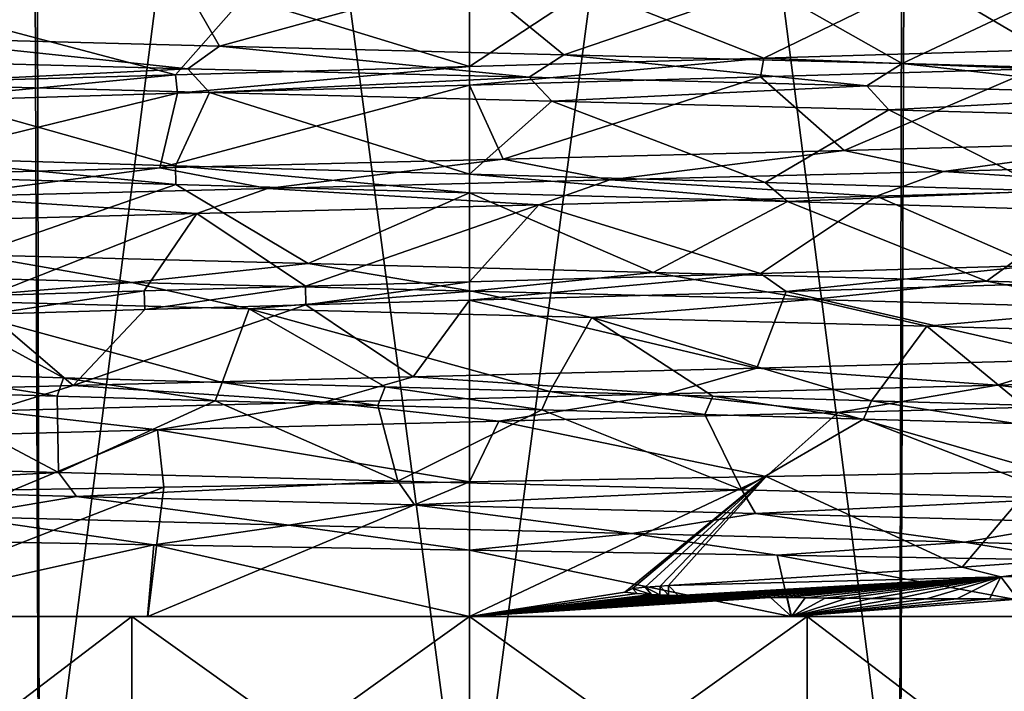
# Model space of a CAD drawing. Header units: millimetres. Extents: x -198 to 325, y 0 to 239.
# Tile 225 of 256: x 147.21 to 153.32, y 64.04 to 68.21. Entities that reach past the tile are written whole.
import ezdxf

# ---------------------------------------------------------------- set-up
doc = ezdxf.new("R2010")
doc.units = ezdxf.units.MM
doc.header["$LTSCALE"] = 65.185185
for name, color, linetype in [('656', 7, 'CONTINUOUS'), ('657', 7, 'CONTINUOUS'), ('666', 7, 'CONTINUOUS'), ('667', 7, 'CONTINUOUS'), ('670', 7, 'CONTINUOUS'), ('671', 7, 'CONTINUOUS'), ('672', 7, 'CONTINUOUS'), ('675', 7, 'CONTINUOUS'), ('676', 7, 'CONTINUOUS'), ('700', 7, 'CONTINUOUS'), ('701', 7, 'CONTINUOUS'), ('702', 7, 'CONTINUOUS'), ('705', 7, 'CONTINUOUS')]:
    doc.layers.add(name, color=color, linetype=linetype)

msp = doc.modelspace()

# ---------------------------------------------------------------- linework, layer by layer
at = {"layer": '656', "color": 7, "linetype": 'CONTINUOUS', "true_color": 0xe0f2ff}
for points in [[(144.5788, 83.5, 13.9861), (144.68, 62.7001, 14.0249), (147.2438, 83.5, 14.7446), (144.5788, 83.5, 13.9861)], [(147.2846, 83.5, -14.7522), (144.6878, 62.7001, -14.0279), (144.6176, 83.5, -14.0011), (147.2846, 83.5, -14.7522)], [(144.68, 62.7001, 14.0249), (147.3255, 62.7004, 14.7596), (147.2438, 83.5, 14.7446), (144.68, 62.7001, 14.0249)], [(147.3302, 62.7003, -14.7605), (144.6878, 62.7001, -14.0279), (147.2846, 83.5, -14.7522), (147.3302, 62.7003, -14.7605)], [(147.3255, 62.7004, 14.7596), (150, 62.7, 15), (147.2438, 83.5, 14.7446), (147.3255, 62.7004, 14.7596)], [(147.2438, 83.5, 14.7446), (150, 62.7, 15), (150, 83.5, 15), (147.2438, 83.5, 14.7446)], [(150, 83.5, -15), (147.3302, 62.7003, -14.7605), (147.2846, 83.5, -14.7522), (150, 83.5, -15)], [(150, 62.7, -15), (147.3302, 62.7003, -14.7605), (150, 83.5, -15), (150, 62.7, -15)]]:
    msp.add_3dface(points, dxfattribs=at)
at = {"layer": '657', "color": 7, "linetype": 'CONTINUOUS', "true_color": 0xe0f2ff}
for points in [[(150, 83.5, 15), (150, 62.7, 15), (152.6698, 62.7003, 14.7605), (150, 83.5, 15)], [(150, 62.7, -15), (150, 83.5, -15), (152.7562, 83.5, -14.7446), (150, 62.7, -15)], [(152.6745, 62.7004, -14.7596), (150, 62.7, -15), (152.7562, 83.5, -14.7446), (152.6745, 62.7004, -14.7596)], [(150, 83.5, 15), (152.6698, 62.7003, 14.7605), (152.7154, 83.5, 14.7522), (150, 83.5, 15)], [(152.6698, 62.7003, 14.7605), (155.3122, 62.7001, 14.0279), (152.7154, 83.5, 14.7522), (152.6698, 62.7003, 14.7605)], [(155.32, 62.7001, -14.0249), (152.6745, 62.7004, -14.7596), (152.7562, 83.5, -14.7446), (155.32, 62.7001, -14.0249)], [(152.7154, 83.5, 14.7522), (155.3122, 62.7001, 14.0279), (155.3824, 83.5, 14.0011), (152.7154, 83.5, 14.7522)], [(155.4212, 83.5, -13.9861), (155.32, 62.7001, -14.0249), (152.7562, 83.5, -14.7446), (155.4212, 83.5, -13.9861)]]:
    msp.add_3dface(points, dxfattribs=at)
at = {"layer": '666', "color": 7, "linetype": 'CONTINUOUS', "true_color": 0xe0f2ff}
for points in [[(151.8284, 67.9681, 7.4283), (153.5618, 68.0198, 6.7702), (153.5124, 67.9026, 6.796), (151.8284, 67.9681, 7.4283)], [(150, 67.9167, 7.65), (151.8284, 67.9681, 7.4283), (150, 67.8011, 7.65), (150, 67.9167, 7.65)], [(150, 67.8011, 7.65), (151.8284, 67.9681, 7.4283), (151.806, 67.8518, 7.4338), (150, 67.8011, 7.65)], [(151.806, 67.8518, 7.4338), (151.8284, 67.9681, 7.4283), (153.5124, 67.9026, 6.796), (151.806, 67.8518, 7.4338)], [(150, 67.2482, -7.65), (150, 67.1326, -7.65), (151.9745, 67.0771, -7.3908), (150, 67.2482, -7.65)], [(151.8367, 67.1966, -7.4262), (150, 67.2482, -7.65), (151.9745, 67.0771, -7.3908), (151.8367, 67.1966, -7.4262)], [(153.5964, 67.1441, -6.7519), (151.8367, 67.1966, -7.4262), (151.9745, 67.0771, -7.3908), (153.5964, 67.1441, -6.7519)], [(153.8163, 67.0215, -6.6301), (153.5964, 67.1441, -6.7519), (151.9745, 67.0771, -7.3908), (153.8163, 67.0215, -6.6301)], [(151.806, 66.6304, 7.4338), (153.5124, 66.6812, 6.796), (151.9661, 66.5194, 7.393), (151.806, 66.6304, 7.4338)], [(151.9661, 66.5194, 7.393), (153.5124, 66.6812, 6.796), (153.8089, 66.575, 6.6344), (151.9661, 66.5194, 7.393)], [(150, 66.5797, 7.65), (151.806, 66.6304, 7.4338), (150, 66.4641, 7.65), (150, 66.5797, 7.65)], [(150, 66.4641, 7.65), (151.806, 66.6304, 7.4338), (151.9661, 66.5194, 7.393), (150, 66.4641, 7.65)]]:
    msp.add_3dface(points, dxfattribs=at)
at = {"layer": '667', "color": 7, "linetype": 'CONTINUOUS', "true_color": 0xe0f2ff}
for points in [[(146.4488, 67.814, 6.7758), (148.1751, 67.8655, 7.4292), (146.4242, 67.6976, 6.7628), (146.4488, 67.814, 6.7758)], [(146.4242, 67.6976, 6.7628), (148.1751, 67.8655, 7.4292), (148.1878, 67.7502, 7.4323), (146.4242, 67.6976, 6.7628)], [(148.1751, 67.8655, 7.4292), (150, 67.9167, 7.65), (148.1878, 67.7502, 7.4323), (148.1751, 67.8655, 7.4292)], [(150, 67.9167, 7.65), (150, 67.8011, 7.65), (148.1878, 67.7502, 7.4323), (150, 67.9167, 7.65)], [(148.1765, 67.1838, -7.4295), (146.4536, 67.3508, -6.7783), (146.4378, 67.2357, -6.77), (148.1765, 67.1838, -7.4295)], [(148.1739, 67.2995, -7.4289), (146.4536, 67.3508, -6.7783), (148.1765, 67.1838, -7.4295), (148.1739, 67.2995, -7.4289)], [(150, 67.1326, -7.65), (150, 67.2482, -7.65), (148.1739, 67.2995, -7.4289), (150, 67.1326, -7.65)], [(150, 67.1326, -7.65), (148.1739, 67.2995, -7.4289), (148.1765, 67.1838, -7.4295), (150, 67.1326, -7.65)], [(148.9811, 66.5513, 7.5818), (150, 66.5797, 7.65), (148.9829, 66.4357, 7.5821), (148.9811, 66.5513, 7.5818)], [(150, 66.5797, 7.65), (150, 66.4641, 7.65), (148.9829, 66.4357, 7.5821), (150, 66.5797, 7.65)], [(147.0151, 66.4944, 7.0436), (147.9802, 66.5229, 7.3785), (147.0204, 66.379, 7.0459), (147.0151, 66.4944, 7.0436)], [(147.0204, 66.379, 7.0459), (147.9802, 66.5229, 7.3785), (147.9838, 66.4074, 7.3795), (147.0204, 66.379, 7.0459)], [(147.9802, 66.5229, 7.3785), (148.9811, 66.5513, 7.5818), (147.9838, 66.4074, 7.3795), (147.9802, 66.5229, 7.3785)], [(147.9838, 66.4074, 7.3795), (148.9811, 66.5513, 7.5818), (148.9829, 66.4357, 7.5821), (147.9838, 66.4074, 7.3795)], [(147.4406, 65.8682, -7.2091), (146.5401, 66.0111, -6.8229), (146.5048, 65.8966, -6.8049), (147.4406, 65.8682, -7.2091)], [(147.4799, 65.9827, -7.223), (146.5401, 66.0111, -6.8229), (147.4406, 65.8682, -7.2091), (147.4799, 65.9827, -7.223)], [(148.4217, 65.8398, -7.4854), (147.4799, 65.9827, -7.223), (147.4406, 65.8682, -7.2091), (148.4217, 65.8398, -7.4854)], [(148.4646, 65.9542, -7.4943), (147.4799, 65.9827, -7.223), (148.4217, 65.8398, -7.4854), (148.4646, 65.9542, -7.4943)], [(149.4309, 65.8115, -7.6288), (148.4646, 65.9542, -7.4943), (148.4217, 65.8398, -7.4854), (149.4309, 65.8115, -7.6288)], [(149.4767, 65.9258, -7.6321), (148.4646, 65.9542, -7.4943), (149.4309, 65.8115, -7.6288), (149.4767, 65.9258, -7.6321)], [(150.4501, 65.7831, -7.6367), (149.4767, 65.9258, -7.6321), (149.4309, 65.8115, -7.6288), (150.4501, 65.7831, -7.6367)], [(150.498, 65.8974, -7.6338), (149.4767, 65.9258, -7.6321), (150.4501, 65.7831, -7.6367), (150.498, 65.8974, -7.6338)], [(151.461, 65.7547, -7.5092), (150.498, 65.8974, -7.6338), (150.4501, 65.7831, -7.6367), (151.461, 65.7547, -7.5092)], [(151.5102, 65.8689, -7.4994), (150.498, 65.8974, -7.6338), (151.461, 65.7547, -7.5092), (151.5102, 65.8689, -7.4994)], [(152.4459, 65.7264, -7.2484), (151.5102, 65.8689, -7.4994), (151.461, 65.7547, -7.5092), (152.4459, 65.7264, -7.2484)], [(152.4955, 65.8405, -7.2315), (151.5102, 65.8689, -7.4994), (152.4459, 65.7264, -7.2484), (152.4955, 65.8405, -7.2315)], [(153.3876, 65.698, -6.8591), (152.4955, 65.8405, -7.2315), (152.4459, 65.7264, -7.2484), (153.3876, 65.698, -6.8591)], [(153.4363, 65.8121, -6.8348), (152.4955, 65.8405, -7.2315), (153.3876, 65.698, -6.8591), (153.4363, 65.8121, -6.8348)]]:
    msp.add_3dface(points, dxfattribs=at)
at = {"layer": '670', "color": 7, "linetype": 'CONTINUOUS', "true_color": 0xe0f2ff}
for points in [[(145.9317, 64.5, -7.7464), (147.9041, 64.5, -8.4952), (146.0407, 64.5, -7.6906), (145.9317, 64.5, -7.7464)], [(147.9041, 64.5, 8.4952), (145.9317, 64.5, 7.7464), (146.0429, 64.5, 7.6918), (147.9041, 64.5, 8.4952)], [(146.0407, 64.5, -7.6906), (147.9041, 64.5, -8.4952), (148.0008, 64.5, -8.4153), (146.0407, 64.5, -7.6906)], [(148.0022, 64.5, 8.4156), (147.9041, 64.5, 8.4952), (146.0429, 64.5, 7.6918), (148.0022, 64.5, 8.4156)], [(147.9041, 64.5, -8.4952), (150, 64.5, -8.75), (148.0008, 64.5, -8.4153), (147.9041, 64.5, -8.4952)], [(150, 64.5, 8.75), (147.9041, 64.5, 8.4952), (150, 64.5, 8.65), (150, 64.5, 8.75)], [(150, 64.5, 8.65), (147.9041, 64.5, 8.4952), (148.0022, 64.5, 8.4156), (150, 64.5, 8.65)], [(148.0008, 64.5, -8.4153), (150, 64.5, -8.75), (150, 64.5, -8.65), (148.0008, 64.5, -8.4153)], [(150, 64.5, -8.75), (152.0959, 64.5, -8.4952), (150, 64.5, -8.65), (150, 64.5, -8.75)], [(152.0959, 64.5, 8.4952), (150, 64.5, 8.75), (151.9992, 64.5, 8.4153), (152.0959, 64.5, 8.4952)], [(150, 64.5, 8.75), (150, 64.5, 8.65), (151.9992, 64.5, 8.4153), (150, 64.5, 8.75)], [(150, 64.5, -8.65), (152.0959, 64.5, -8.4952), (151.9978, 64.5, -8.4156), (150, 64.5, -8.65)], [(151.9978, 64.5, -8.4156), (152.0959, 64.5, -8.4952), (153.9571, 64.5, -7.6918), (151.9978, 64.5, -8.4156)], [(153.9593, 64.5, 7.6906), (152.0959, 64.5, 8.4952), (151.9992, 64.5, 8.4153), (153.9593, 64.5, 7.6906)], [(154.0683, 64.5, 7.7464), (152.0959, 64.5, 8.4952), (153.9593, 64.5, 7.6906), (154.0683, 64.5, 7.7464)], [(152.0959, 64.5, -8.4952), (154.0683, 64.5, -7.7464), (153.9571, 64.5, -7.6918), (152.0959, 64.5, -8.4952)]]:
    msp.add_3dface(points, dxfattribs=at)
at = {"layer": '671', "color": 7, "linetype": 'CONTINUOUS', "true_color": 0xe0f2ff}
for points in [[(152.0959, 64.5, -8.4952), (150, 64.5, -8.75), (152.094, 63, -8.4957), (152.0959, 64.5, -8.4952)], [(152.094, 63, -8.4957), (150, 64.5, -8.75), (150, 63, -8.75), (152.094, 63, -8.4957)], [(150, 64.5, 8.75), (152.0959, 64.5, 8.4952), (150, 63, 8.75), (150, 64.5, 8.75)], [(150, 63, 8.75), (152.0959, 64.5, 8.4952), (152.094, 63, 8.4957), (150, 63, 8.75)], [(152.0959, 64.5, 8.4952), (154.0683, 64.5, 7.7464), (152.094, 63, 8.4957), (152.0959, 64.5, 8.4952)], [(152.094, 63, 8.4957), (154.0683, 64.5, 7.7464), (154.0663, 63, 7.7477), (152.094, 63, 8.4957)], [(154.0663, 63, -7.7477), (152.0959, 64.5, -8.4952), (152.094, 63, -8.4957), (154.0663, 63, -7.7477)], [(154.0683, 64.5, -7.7464), (152.0959, 64.5, -8.4952), (154.0663, 63, -7.7477), (154.0683, 64.5, -7.7464)]]:
    msp.add_3dface(points, dxfattribs=at)
at = {"layer": '672', "color": 7, "linetype": 'CONTINUOUS', "true_color": 0xe0f2ff}
for points in [[(147.9041, 64.5, -8.4952), (145.9317, 64.5, -7.7464), (147.906, 63, -8.4957), (147.9041, 64.5, -8.4952)], [(147.906, 63, -8.4957), (145.9317, 64.5, -7.7464), (145.9337, 63, -7.7477), (147.906, 63, -8.4957)], [(145.9317, 64.5, 7.7464), (147.9041, 64.5, 8.4952), (145.9337, 63, 7.7477), (145.9317, 64.5, 7.7464)], [(145.9337, 63, 7.7477), (147.9041, 64.5, 8.4952), (147.906, 63, 8.4957), (145.9337, 63, 7.7477)], [(150, 64.5, -8.75), (147.9041, 64.5, -8.4952), (150, 63, -8.75), (150, 64.5, -8.75)], [(150, 63, -8.75), (147.9041, 64.5, -8.4952), (147.906, 63, -8.4957), (150, 63, -8.75)], [(147.9041, 64.5, 8.4952), (150, 64.5, 8.75), (147.906, 63, 8.4957), (147.9041, 64.5, 8.4952)], [(150, 64.5, 8.75), (150, 63, 8.75), (147.906, 63, 8.4957), (150, 64.5, 8.75)]]:
    msp.add_3dface(points, dxfattribs=at)
at = {"layer": '675', "color": 7, "linetype": 'CONTINUOUS', "true_color": 0xe0f2ff}
for points in [[(150, 64.5, 8.65), (150, 65.3367, 7.8128), (151.8419, 65.3689, 7.5593), (150, 64.5, 8.65)], [(150, 64.5, 8.65), (151.8419, 65.3689, 7.5593), (150.9638, 64.6513, 8.4433), (150, 64.5, 8.65)], [(150.9638, 64.6513, 8.4433), (151.8419, 65.3689, 7.5593), (151.0117, 64.6749, 8.414), (150.9638, 64.6513, 8.4433)], [(151.0117, 64.6749, 8.414), (151.8419, 65.3689, 7.5593), (151.0904, 64.6823, 8.3966), (151.0117, 64.6749, 8.414)], [(151.0904, 64.6823, 8.3966), (151.8419, 65.3689, 7.5593), (151.183, 64.689, 8.3773), (151.0904, 64.6823, 8.3966)], [(151.183, 64.689, 8.3773), (151.8419, 65.3689, 7.5593), (151.236, 64.6924, 8.3662), (151.183, 64.689, 8.3773)], [(151.236, 64.6924, 8.3662), (151.8419, 65.3689, 7.5593), (153.0596, 64.8076, 7.7605), (151.236, 64.6924, 8.3662)], [(151.8419, 65.3689, 7.5593), (153.565, 65.4012, 6.8794), (153.0596, 64.8076, 7.7605), (151.8419, 65.3689, 7.5593)], [(153.0596, 64.8076, 7.7605), (153.565, 65.4012, 6.8794), (154.6675, 64.9222, 6.7751), (153.0596, 64.8076, 7.7605)], [(150, 64.5, -8.65), (151.9978, 64.5, -8.4156), (150, 64.9129, -8.2366), (150, 64.5, -8.65)], [(150, 64.9129, -8.2366), (151.9978, 64.5, -8.4156), (151.9113, 64.8814, -8.0441), (150, 64.9129, -8.2366)], [(151.9978, 64.5, -8.4156), (153.9571, 64.5, -7.6918), (151.9113, 64.8814, -8.0441), (151.9978, 64.5, -8.4156)], [(151.9113, 64.8814, -8.0441), (153.9571, 64.5, -7.6918), (153.7611, 64.8494, -7.3989), (151.9113, 64.8814, -8.0441)], [(151.0413, 64.6432, 8.4422), (150, 64.5, 8.65), (150.9638, 64.6513, 8.4433), (151.0413, 64.6432, 8.4422)], [(151.1308, 64.6378, 8.4362), (150, 64.5, 8.65), (151.0413, 64.6432, 8.4422), (151.1308, 64.6378, 8.4362)], [(151.181, 64.6355, 8.4316), (150, 64.5, 8.65), (151.1308, 64.6378, 8.4362), (151.181, 64.6355, 8.4316)], [(151.2356, 64.6333, 8.426), (150, 64.5, 8.65), (151.181, 64.6355, 8.4316), (151.2356, 64.6333, 8.426)], [(151.295, 64.6312, 8.4192), (150, 64.5, 8.65), (151.2356, 64.6333, 8.426), (151.295, 64.6312, 8.4192)], [(151.3597, 64.6291, 8.4111), (150, 64.5, 8.65), (151.295, 64.6312, 8.4192), (151.3597, 64.6291, 8.4111)], [(151.43, 64.6272, 8.4014), (150, 64.5, 8.65), (151.3597, 64.6291, 8.4111), (151.43, 64.6272, 8.4014)], [(151.5066, 64.6253, 8.3899), (150, 64.5, 8.65), (151.43, 64.6272, 8.4014), (151.5066, 64.6253, 8.3899)], [(151.5903, 64.6235, 8.3763), (150, 64.5, 8.65), (151.5066, 64.6253, 8.3899), (151.5903, 64.6235, 8.3763)], [(151.6792, 64.6218, 8.3607), (150, 64.5, 8.65), (151.5903, 64.6235, 8.3763), (151.6792, 64.6218, 8.3607)], [(151.7716, 64.6202, 8.3432), (150, 64.5, 8.65), (151.6792, 64.6218, 8.3607), (151.7716, 64.6202, 8.3432)], [(151.8685, 64.6187, 8.3235), (150, 64.5, 8.65), (151.7716, 64.6202, 8.3432), (151.8685, 64.6187, 8.3235)], [(151.9992, 64.5, 8.4153), (150, 64.5, 8.65), (151.8685, 64.6187, 8.3235), (151.9992, 64.5, 8.4153)], [(151.9722, 64.6173, 8.301), (151.9992, 64.5, 8.4153), (151.8685, 64.6187, 8.3235), (151.9722, 64.6173, 8.301)], [(152.0847, 64.616, 8.2749), (151.9992, 64.5, 8.4153), (151.9722, 64.6173, 8.301), (152.0847, 64.616, 8.2749)], [(152.2079, 64.6147, 8.2442), (151.9992, 64.5, 8.4153), (152.0847, 64.616, 8.2749), (152.2079, 64.6147, 8.2442)], [(152.3439, 64.6134, 8.2079), (151.9992, 64.5, 8.4153), (152.2079, 64.6147, 8.2442), (152.3439, 64.6134, 8.2079)], [(152.4946, 64.6123, 8.1645), (151.9992, 64.5, 8.4153), (152.3439, 64.6134, 8.2079), (152.4946, 64.6123, 8.1645)], [(152.66, 64.6112, 8.1133), (151.9992, 64.5, 8.4153), (152.4946, 64.6123, 8.1645), (152.66, 64.6112, 8.1133)], [(152.837, 64.6104, 8.054), (151.9992, 64.5, 8.4153), (152.66, 64.6112, 8.1133), (152.837, 64.6104, 8.054)], [(153.0254, 64.6097, 7.9859), (151.9992, 64.5, 8.4153), (152.837, 64.6104, 8.054), (153.0254, 64.6097, 7.9859)], [(153.2289, 64.6091, 7.9064), (151.9992, 64.5, 8.4153), (153.0254, 64.6097, 7.9859), (153.2289, 64.6091, 7.9064)], [(153.4042, 64.6085, 7.8332), (151.9992, 64.5, 8.4153), (153.2289, 64.6091, 7.9064), (153.4042, 64.6085, 7.8332)], [(153.9593, 64.5, 7.6906), (151.9992, 64.5, 8.4153), (153.4042, 64.6085, 7.8332), (153.9593, 64.5, 7.6906)]]:
    msp.add_3dface(points, dxfattribs=at)
at = {"layer": '676', "color": 7, "linetype": 'CONTINUOUS', "true_color": 0xe0f2ff}
for points in [[(148.0022, 64.5, 8.4156), (146.0429, 64.5, 7.6918), (148.1023, 65.3037, 7.6128), (148.0022, 64.5, 8.4156)], [(148.1023, 65.3037, 7.6128), (146.0429, 64.5, 7.6918), (147.1704, 65.287, 7.3356), (148.1023, 65.3037, 7.6128)], [(150, 64.5, 8.65), (148.0022, 64.5, 8.4156), (150, 65.3367, 7.8128), (150, 64.5, 8.65)], [(150, 65.3367, 7.8128), (148.0022, 64.5, 8.4156), (148.1023, 65.3037, 7.6128), (150, 65.3367, 7.8128)], [(146.1803, 64.9785, -7.2232), (146.0407, 64.5, -7.6906), (148.0397, 64.9454, -7.9664), (146.1803, 64.9785, -7.2232)], [(146.0407, 64.5, -7.6906), (148.0008, 64.5, -8.4153), (148.0397, 64.9454, -7.9664), (146.0407, 64.5, -7.6906)], [(148.0008, 64.5, -8.4153), (150, 64.5, -8.65), (148.0397, 64.9454, -7.9664), (148.0008, 64.5, -8.4153)], [(150, 64.5, -8.65), (150, 64.9129, -8.2366), (148.0397, 64.9454, -7.9664), (150, 64.5, -8.65)]]:
    msp.add_3dface(points, dxfattribs=at)
at = {"layer": '700', "color": 7, "linetype": 'CONTINUOUS', "true_color": 0xe0f2ff}
for points in [[(148.1739, 68.5209, -7.4289), (146.4536, 68.5722, -6.7783), (146.4084, 68.097, -7.6565), (148.1739, 68.5209, -7.4289)], [(148.4473, 68.0429, -8.3133), (148.1739, 68.5209, -7.4289), (146.4084, 68.097, -7.6565), (148.4473, 68.0429, -8.3133)], [(150, 68.4696, -7.65), (148.1739, 68.5209, -7.4289), (148.4473, 68.0429, -8.3133), (150, 68.4696, -7.65)], [(150.5857, 67.9889, -8.4367), (150, 68.4696, -7.65), (148.4473, 68.0429, -8.3133), (150.5857, 67.9889, -8.4367)], [(151.8367, 68.418, -7.4262), (150, 68.4696, -7.65), (150.5857, 67.9889, -8.4367), (151.8367, 68.418, -7.4262)], [(152.6866, 67.9349, -8.019), (151.8367, 68.418, -7.4262), (150.5857, 67.9889, -8.4367), (152.6866, 67.9349, -8.019)], [(153.5964, 68.3655, -6.7519), (151.8367, 68.418, -7.4262), (152.6866, 67.9349, -8.019), (153.5964, 68.3655, -6.7519)], [(154.6152, 67.8808, -7.0867), (153.5964, 68.3655, -6.7519), (152.6866, 67.9349, -8.019), (154.6152, 67.8808, -7.0867)], [(151.806, 67.8518, 7.4338), (153.5124, 67.9026, 6.796), (152.3261, 67.3944, 8.1309), (151.806, 67.8518, 7.4338)], [(152.3261, 67.3944, 8.1309), (153.5124, 67.9026, 6.796), (154.2943, 67.4485, 7.2856), (152.3261, 67.3944, 8.1309)], [(148.1878, 67.7502, 7.4323), (150, 67.8011, 7.65), (148.0778, 67.2864, 8.2357), (148.1878, 67.7502, 7.4323)], [(148.0778, 67.2864, 8.2357), (150, 67.8011, 7.65), (150.2087, 67.3404, 8.4545), (148.0778, 67.2864, 8.2357)], [(150, 67.8011, 7.65), (151.806, 67.8518, 7.4338), (150.2087, 67.3404, 8.4545), (150, 67.8011, 7.65)], [(150.2087, 67.3404, 8.4545), (151.806, 67.8518, 7.4338), (152.3261, 67.3944, 8.1309), (150.2087, 67.3404, 8.4545)], [(146.4242, 67.6976, 6.7628), (148.1878, 67.7502, 7.4323), (146.0703, 67.2323, 7.4886), (146.4242, 67.6976, 6.7628)], [(146.0703, 67.2323, 7.4886), (148.1878, 67.7502, 7.4323), (148.0778, 67.2864, 8.2357), (146.0703, 67.2323, 7.4886)], [(148.1765, 67.1838, -7.4295), (146.4378, 67.2357, -6.77), (146.921, 66.7459, -7.8767), (148.1765, 67.1838, -7.4295)], [(148.9988, 66.6919, -8.3976), (148.1765, 67.1838, -7.4295), (146.921, 66.7459, -7.8767), (148.9988, 66.6919, -8.3976)], [(150, 67.1326, -7.65), (148.1765, 67.1838, -7.4295), (148.9988, 66.6919, -8.3976), (150, 67.1326, -7.65)], [(151.1407, 66.6379, -8.3798), (150, 67.1326, -7.65), (148.9988, 66.6919, -8.3976), (151.1407, 66.6379, -8.3798)], [(151.9745, 67.0771, -7.3908), (150, 67.1326, -7.65), (151.1407, 66.6379, -8.3798), (151.9745, 67.0771, -7.3908)], [(153.2095, 66.5838, -7.8244), (151.9745, 67.0771, -7.3908), (151.1407, 66.6379, -8.3798), (153.2095, 66.5838, -7.8244)], [(153.8163, 67.0215, -6.6301), (151.9745, 67.0771, -7.3908), (153.2095, 66.5838, -7.8244), (153.8163, 67.0215, -6.6301)], [(155.0724, 66.5298, -6.767), (153.8163, 67.0215, -6.6301), (153.2095, 66.5838, -7.8244), (155.0724, 66.5298, -6.767)], [(150, 66.4641, 7.65), (151.9661, 66.5194, 7.393), (151.7849, 66.0434, 8.2665), (150, 66.4641, 7.65)], [(151.7849, 66.0434, 8.2665), (151.9661, 66.5194, 7.393), (153.8046, 66.0974, 7.5529), (151.7849, 66.0434, 8.2665)], [(151.9661, 66.5194, 7.393), (153.8089, 66.575, 6.6344), (153.8046, 66.0974, 7.5529), (151.9661, 66.5194, 7.393)], [(148.9829, 66.4357, 7.5821), (150, 66.4641, 7.65), (149.6508, 65.9894, 8.4498), (148.9829, 66.4357, 7.5821)], [(149.6508, 65.9894, 8.4498), (150, 66.4641, 7.65), (151.7849, 66.0434, 8.2665), (149.6508, 65.9894, 8.4498)], [(147.0204, 66.379, 7.0459), (147.9838, 66.4074, 7.3795), (147.539, 65.9353, 8.091), (147.0204, 66.379, 7.0459)], [(147.9838, 66.4074, 7.3795), (148.9829, 66.4357, 7.5821), (147.539, 65.9353, 8.091), (147.9838, 66.4074, 7.3795)], [(147.539, 65.9353, 8.091), (148.9829, 66.4357, 7.5821), (149.6508, 65.9894, 8.4498), (147.539, 65.9353, 8.091)], [(145.5851, 65.8813, 7.2132), (147.0204, 66.379, 7.0459), (147.539, 65.9353, 8.091), (145.5851, 65.8813, 7.2132)], [(147.4471, 65.3949, -8.0625), (146.5048, 65.8966, -6.8049), (145.5033, 65.4489, -7.1625), (147.4471, 65.3949, -8.0625)], [(147.4406, 65.8682, -7.2091), (146.5048, 65.8966, -6.8049), (147.4471, 65.3949, -8.0625), (147.4406, 65.8682, -7.2091)], [(148.4217, 65.8398, -7.4854), (147.4406, 65.8682, -7.2091), (147.4471, 65.3949, -8.0625), (148.4217, 65.8398, -7.4854)], [(149.5547, 65.3409, -8.4453), (148.4217, 65.8398, -7.4854), (147.4471, 65.3949, -8.0625), (149.5547, 65.3409, -8.4453)], [(149.4309, 65.8115, -7.6288), (148.4217, 65.8398, -7.4854), (149.5547, 65.3409, -8.4453), (149.4309, 65.8115, -7.6288)], [(150.4501, 65.7831, -7.6367), (149.4309, 65.8115, -7.6288), (149.5547, 65.3409, -8.4453), (150.4501, 65.7831, -7.6367)], [(151.6908, 65.2868, -8.2863), (150.4501, 65.7831, -7.6367), (149.5547, 65.3409, -8.4453), (151.6908, 65.2868, -8.2863)], [(151.461, 65.7547, -7.5092), (150.4501, 65.7831, -7.6367), (151.6908, 65.2868, -8.2863), (151.461, 65.7547, -7.5092)], [(152.4459, 65.7264, -7.2484), (151.461, 65.7547, -7.5092), (151.6908, 65.2868, -8.2863), (152.4459, 65.7264, -7.2484)], [(153.7185, 65.2328, -7.5957), (152.4459, 65.7264, -7.2484), (151.6908, 65.2868, -8.2863), (153.7185, 65.2328, -7.5957)], [(153.3876, 65.698, -6.8591), (152.4459, 65.7264, -7.2484), (153.7185, 65.2328, -7.5957), (153.3876, 65.698, -6.8591)], [(153.0596, 64.8076, 7.7605), (154.6675, 64.9222, 6.7751), (153.2983, 64.7464, 7.7873), (153.0596, 64.8076, 7.7605)], [(153.2983, 64.7464, 7.7873), (154.6675, 64.9222, 6.7751), (155.1491, 64.8004, 6.7089), (153.2983, 64.7464, 7.7873)], [(151.236, 64.6924, 8.3662), (153.0596, 64.8076, 7.7605), (153.2983, 64.7464, 7.7873), (151.236, 64.6924, 8.3662)]]:
    msp.add_3dface(points, dxfattribs=at)
at = {"layer": '701', "color": 7, "linetype": 'CONTINUOUS', "true_color": 0xe0f2ff}
for points in [[(146.4084, 68.097, -7.6565), (146.2401, 67.9559, -7.6685), (148.2514, 67.9028, -8.3597), (146.4084, 68.097, -7.6565)], [(148.4473, 68.0429, -8.3133), (146.4084, 68.097, -7.6565), (148.2514, 67.9028, -8.3597), (148.4473, 68.0429, -8.3133)], [(148.4473, 68.0429, -8.3133), (148.2514, 67.9028, -8.3597), (150.371, 67.8497, -8.5326), (148.4473, 68.0429, -8.3133)], [(150.5857, 67.9889, -8.4367), (148.4473, 68.0429, -8.3133), (150.371, 67.8497, -8.5326), (150.5857, 67.9889, -8.4367)], [(150.5857, 67.9889, -8.4367), (150.371, 67.8497, -8.5326), (152.4677, 67.7965, -8.1764), (150.5857, 67.9889, -8.4367)], [(152.6866, 67.9349, -8.019), (150.5857, 67.9889, -8.4367), (152.4677, 67.7965, -8.1764), (152.6866, 67.9349, -8.019)], [(146.2401, 67.9559, -7.6685), (146.3637, 67.8088, -7.6354), (148.2514, 67.9028, -8.3597), (146.2401, 67.9559, -7.6685)], [(152.6866, 67.9349, -8.019), (152.4677, 67.7965, -8.1764), (154.4113, 67.7434, -7.3132), (152.6866, 67.9349, -8.019)], [(154.6152, 67.8808, -7.0867), (152.6866, 67.9349, -8.019), (154.4113, 67.7434, -7.3132), (154.6152, 67.8808, -7.0867)], [(146.3637, 67.8088, -7.6354), (148.3866, 67.755, -8.3017), (148.2514, 67.9028, -8.3597), (146.3637, 67.8088, -7.6354)], [(148.2514, 67.9028, -8.3597), (148.3866, 67.755, -8.3017), (150.371, 67.8497, -8.5326), (148.2514, 67.9028, -8.3597)], [(148.3866, 67.755, -8.3017), (150.5118, 67.7013, -8.4416), (150.371, 67.8497, -8.5326), (148.3866, 67.755, -8.3017)], [(150.371, 67.8497, -8.5326), (150.5118, 67.7013, -8.4416), (152.4677, 67.7965, -8.1764), (150.371, 67.8497, -8.5326)], [(150.5118, 67.7013, -8.4416), (152.6046, 67.6476, -8.046), (152.4677, 67.7965, -8.1764), (150.5118, 67.7013, -8.4416)], [(152.4677, 67.7965, -8.1764), (152.6046, 67.6476, -8.046), (154.4113, 67.7434, -7.3132), (152.4677, 67.7965, -8.1764)], [(152.6046, 67.6476, -8.046), (154.5321, 67.5938, -7.1401), (154.4113, 67.7434, -7.3132), (152.6046, 67.6476, -8.046)], [(152.3261, 67.3944, 8.1309), (154.2943, 67.4485, 7.2856), (152.9439, 67.2653, 8.0172), (152.3261, 67.3944, 8.1309)], [(154.2943, 67.4485, 7.2856), (154.8335, 67.3184, 7.0413), (152.9439, 67.2653, 8.0172), (154.2943, 67.4485, 7.2856)], [(150.2087, 67.3404, 8.4545), (152.3261, 67.3944, 8.1309), (150.8718, 67.2122, 8.496), (150.2087, 67.3404, 8.4545)], [(152.3261, 67.3944, 8.1309), (152.9439, 67.2653, 8.0172), (150.8718, 67.2122, 8.496), (152.3261, 67.3944, 8.1309)], [(148.0778, 67.2864, 8.2357), (150.2087, 67.3404, 8.4545), (148.7457, 67.1591, 8.448), (148.0778, 67.2864, 8.2357)], [(150.2087, 67.3404, 8.4545), (150.8718, 67.2122, 8.496), (148.7457, 67.1591, 8.448), (150.2087, 67.3404, 8.4545)], [(154.8335, 67.3184, 7.0413), (154.4633, 67.164, 7.1833), (152.9439, 67.2653, 8.0172), (154.8335, 67.3184, 7.0413)], [(146.0703, 67.2323, 7.4886), (148.0778, 67.2864, 8.2357), (146.6973, 67.1059, 7.8762), (146.0703, 67.2323, 7.4886)], [(148.0778, 67.2864, 8.2357), (148.7457, 67.1591, 8.448), (146.6973, 67.1059, 7.8762), (148.0778, 67.2864, 8.2357)], [(152.9439, 67.2653, 8.0172), (152.5272, 67.1103, 8.0706), (150.8718, 67.2122, 8.496), (152.9439, 67.2653, 8.0172)], [(154.4633, 67.164, 7.1833), (152.5272, 67.1103, 8.0706), (152.9439, 67.2653, 8.0172), (154.4633, 67.164, 7.1833)], [(150.8718, 67.2122, 8.496), (150.4307, 67.0565, 8.4461), (148.7457, 67.1591, 8.448), (150.8718, 67.2122, 8.496)], [(152.5272, 67.1103, 8.0706), (150.4307, 67.0565, 8.4461), (150.8718, 67.2122, 8.496), (152.5272, 67.1103, 8.0706)], [(148.7457, 67.1591, 8.448), (148.307, 67.0028, 8.2859), (146.6973, 67.1059, 7.8762), (148.7457, 67.1591, 8.448)], [(150.4307, 67.0565, 8.4461), (148.307, 67.0028, 8.2859), (148.7457, 67.1591, 8.448), (150.4307, 67.0565, 8.4461)], [(148.307, 67.0028, 8.2859), (146.2906, 66.9491, 7.6001), (146.6973, 67.1059, 7.8762), (148.307, 67.0028, 8.2859)], [(146.921, 66.7459, -7.8767), (145.9232, 66.6278, -7.5048), (147.9038, 66.5747, -8.2794), (146.921, 66.7459, -7.8767)], [(148.9988, 66.6919, -8.3976), (146.921, 66.7459, -7.8767), (147.9038, 66.5747, -8.2794), (148.9988, 66.6919, -8.3976)], [(148.9988, 66.6919, -8.3976), (147.9038, 66.5747, -8.2794), (150.0144, 66.5216, -8.5406), (148.9988, 66.6919, -8.3976)], [(151.1407, 66.6379, -8.3798), (148.9988, 66.6919, -8.3976), (150.0144, 66.5216, -8.5406), (151.1407, 66.6379, -8.3798)], [(145.9232, 66.6278, -7.5048), (146.5904, 66.4655, -7.7393), (147.9038, 66.5747, -8.2794), (145.9232, 66.6278, -7.5048)], [(151.1407, 66.6379, -8.3798), (150.0144, 66.5216, -8.5406), (152.1241, 66.4684, -8.2723), (151.1407, 66.6379, -8.3798)], [(153.2095, 66.5838, -7.8244), (151.1407, 66.6379, -8.3798), (152.1241, 66.4684, -8.2723), (153.2095, 66.5838, -7.8244)], [(153.2095, 66.5838, -7.8244), (152.1241, 66.4684, -8.2723), (154.1021, 66.4153, -7.491), (153.2095, 66.5838, -7.8244)], [(155.0724, 66.5298, -6.767), (153.2095, 66.5838, -7.8244), (154.1021, 66.4153, -7.491), (155.0724, 66.5298, -6.767)], [(146.5904, 66.4655, -7.7393), (148.6321, 66.4118, -8.3457), (147.9038, 66.5747, -8.2794), (146.5904, 66.4655, -7.7393)], [(147.9038, 66.5747, -8.2794), (148.6321, 66.4118, -8.3457), (150.0144, 66.5216, -8.5406), (147.9038, 66.5747, -8.2794)], [(148.6321, 66.4118, -8.3457), (150.7605, 66.358, -8.4228), (150.0144, 66.5216, -8.5406), (148.6321, 66.4118, -8.3457)], [(150.0144, 66.5216, -8.5406), (150.7605, 66.358, -8.4228), (152.1241, 66.4684, -8.2723), (150.0144, 66.5216, -8.5406)], [(150.7605, 66.358, -8.4228), (152.8406, 66.3043, -7.9657), (152.1241, 66.4684, -8.2723), (150.7605, 66.358, -8.4228)], [(152.1241, 66.4684, -8.2723), (152.8406, 66.3043, -7.9657), (154.1021, 66.4153, -7.491), (152.1241, 66.4684, -8.2723)], [(152.8406, 66.3043, -7.9657), (154.7406, 66.2506, -7.0034), (154.1021, 66.4153, -7.491), (152.8406, 66.3043, -7.9657)], [(151.7849, 66.0434, 8.2665), (153.8046, 66.0974, 7.5529), (153.2761, 65.9372, 7.8873), (151.7849, 66.0434, 8.2665)], [(153.8046, 66.0974, 7.5529), (155.1233, 65.9903, 6.8333), (153.2761, 65.9372, 7.8873), (153.8046, 66.0974, 7.5529)], [(149.6508, 65.9894, 8.4498), (151.7849, 66.0434, 8.2665), (151.2258, 65.8841, 8.4522), (149.6508, 65.9894, 8.4498)], [(151.7849, 66.0434, 8.2665), (153.2761, 65.9372, 7.8873), (151.2258, 65.8841, 8.4522), (151.7849, 66.0434, 8.2665)], [(147.539, 65.9353, 8.091), (149.6508, 65.9894, 8.4498), (149.0995, 65.8309, 8.493), (147.539, 65.9353, 8.091)], [(149.6508, 65.9894, 8.4498), (151.2258, 65.8841, 8.4522), (149.0995, 65.8309, 8.493), (149.6508, 65.9894, 8.4498)], [(155.1233, 65.9903, 6.8333), (154.2496, 65.8207, 7.3118), (153.2761, 65.9372, 7.8873), (155.1233, 65.9903, 6.8333)], [(145.5851, 65.8813, 7.2132), (147.539, 65.9353, 8.091), (147.0291, 65.7778, 8.0072), (145.5851, 65.8813, 7.2132)], [(147.539, 65.9353, 8.091), (149.0995, 65.8309, 8.493), (147.0291, 65.7778, 8.0072), (147.539, 65.9353, 8.091)], [(153.2761, 65.9372, 7.8873), (152.2881, 65.767, 8.1416), (151.2258, 65.8841, 8.4522), (153.2761, 65.9372, 7.8873)], [(154.2496, 65.8207, 7.3118), (152.2881, 65.767, 8.1416), (153.2761, 65.9372, 7.8873), (154.2496, 65.8207, 7.3118)], [(151.2258, 65.8841, 8.4522), (150.1815, 65.7133, 8.4551), (149.0995, 65.8309, 8.493), (151.2258, 65.8841, 8.4522)], [(152.2881, 65.767, 8.1416), (150.1815, 65.7133, 8.4551), (151.2258, 65.8841, 8.4522), (152.2881, 65.767, 8.1416)], [(149.0995, 65.8309, 8.493), (148.0634, 65.6595, 8.2323), (147.0291, 65.7778, 8.0072), (149.0995, 65.8309, 8.493)], [(150.1815, 65.7133, 8.4551), (148.0634, 65.6595, 8.2323), (149.0995, 65.8309, 8.493), (150.1815, 65.7133, 8.4551)], [(148.0634, 65.6595, 8.2323), (146.0681, 65.6058, 7.4875), (147.0291, 65.7778, 8.0072), (148.0634, 65.6595, 8.2323)], [(147.4471, 65.3949, -8.0625), (145.5033, 65.4489, -7.1625), (145.6134, 65.2997, -7.328), (147.4471, 65.3949, -8.0625)], [(147.4471, 65.3949, -8.0625), (145.6134, 65.2997, -7.328), (147.5599, 65.2466, -8.1846), (147.4471, 65.3949, -8.0625)], [(149.5547, 65.3409, -8.4453), (147.4471, 65.3949, -8.0625), (147.5599, 65.2466, -8.1846), (149.5547, 65.3409, -8.4453)], [(145.6134, 65.2997, -7.328), (146.8201, 65.1222, -7.8364), (147.5599, 65.2466, -8.1846), (145.6134, 65.2997, -7.328)], [(149.5547, 65.3409, -8.4453), (147.5599, 65.2466, -8.1846), (149.6578, 65.1935, -8.5338), (149.5547, 65.3409, -8.4453)], [(151.6908, 65.2868, -8.2863), (149.5547, 65.3409, -8.4453), (149.6578, 65.1935, -8.5338), (151.6908, 65.2868, -8.2863)], [(146.8201, 65.1222, -7.8364), (148.8787, 65.0685, -8.3824), (147.5599, 65.2466, -8.1846), (146.8201, 65.1222, -7.8364)], [(147.5599, 65.2466, -8.1846), (148.8787, 65.0685, -8.3824), (149.6578, 65.1935, -8.5338), (147.5599, 65.2466, -8.1846)], [(151.6908, 65.2868, -8.2863), (149.6578, 65.1935, -8.5338), (151.7768, 65.1403, -8.3537), (151.6908, 65.2868, -8.2863)], [(153.7185, 65.2328, -7.5957), (151.6908, 65.2868, -8.2863), (151.7768, 65.1403, -8.3537), (153.7185, 65.2328, -7.5957)], [(153.7185, 65.2328, -7.5957), (151.7768, 65.1403, -8.3537), (153.7857, 65.0872, -7.6558), (153.7185, 65.2328, -7.5957)], [(148.8787, 65.0685, -8.3824), (151.0084, 65.0148, -8.3967), (149.6578, 65.1935, -8.5338), (148.8787, 65.0685, -8.3824)], [(149.6578, 65.1935, -8.5338), (151.0084, 65.0148, -8.3967), (151.7768, 65.1403, -8.3537), (149.6578, 65.1935, -8.5338)], [(151.0084, 65.0148, -8.3967), (153.0742, 64.961, -7.8785), (151.7768, 65.1403, -8.3537), (151.0084, 65.0148, -8.3967)], [(151.7768, 65.1403, -8.3537), (153.0742, 64.961, -7.8785), (153.7857, 65.0872, -7.6558), (151.7768, 65.1403, -8.3537)], [(153.0742, 64.961, -7.8785), (154.945, 64.9073, -6.8606), (153.7857, 65.0872, -7.6558), (153.0742, 64.961, -7.8785)], [(151.295, 64.6312, 8.4192), (151.236, 64.6924, 8.3662), (153.2983, 64.7464, 7.7873), (151.295, 64.6312, 8.4192)], [(151.3597, 64.6291, 8.4111), (151.295, 64.6312, 8.4192), (153.2983, 64.7464, 7.7873), (151.3597, 64.6291, 8.4111)], [(151.43, 64.6272, 8.4014), (151.3597, 64.6291, 8.4111), (153.2983, 64.7464, 7.7873), (151.43, 64.6272, 8.4014)], [(151.5066, 64.6253, 8.3899), (151.43, 64.6272, 8.4014), (153.2983, 64.7464, 7.7873), (151.5066, 64.6253, 8.3899)], [(151.5903, 64.6235, 8.3763), (151.5066, 64.6253, 8.3899), (153.2983, 64.7464, 7.7873), (151.5903, 64.6235, 8.3763)], [(151.6792, 64.6218, 8.3607), (151.5903, 64.6235, 8.3763), (153.2983, 64.7464, 7.7873), (151.6792, 64.6218, 8.3607)], [(151.7716, 64.6202, 8.3432), (151.6792, 64.6218, 8.3607), (153.2983, 64.7464, 7.7873), (151.7716, 64.6202, 8.3432)], [(151.8685, 64.6187, 8.3235), (151.7716, 64.6202, 8.3432), (153.2983, 64.7464, 7.7873), (151.8685, 64.6187, 8.3235)], [(151.9722, 64.6173, 8.301), (151.8685, 64.6187, 8.3235), (153.2983, 64.7464, 7.7873), (151.9722, 64.6173, 8.301)], [(152.0847, 64.616, 8.2749), (151.9722, 64.6173, 8.301), (153.2983, 64.7464, 7.7873), (152.0847, 64.616, 8.2749)], [(152.2079, 64.6147, 8.2442), (152.0847, 64.616, 8.2749), (153.2983, 64.7464, 7.7873), (152.2079, 64.6147, 8.2442)], [(152.3439, 64.6134, 8.2079), (152.2079, 64.6147, 8.2442), (153.2983, 64.7464, 7.7873), (152.3439, 64.6134, 8.2079)], [(152.4946, 64.6123, 8.1645), (152.3439, 64.6134, 8.2079), (153.2983, 64.7464, 7.7873), (152.4946, 64.6123, 8.1645)], [(152.66, 64.6112, 8.1133), (152.4946, 64.6123, 8.1645), (153.2983, 64.7464, 7.7873), (152.66, 64.6112, 8.1133)], [(152.837, 64.6104, 8.054), (152.66, 64.6112, 8.1133), (153.2983, 64.7464, 7.7873), (152.837, 64.6104, 8.054)], [(153.0254, 64.6097, 7.9859), (152.837, 64.6104, 8.054), (153.2983, 64.7464, 7.7873), (153.0254, 64.6097, 7.9859)], [(153.2289, 64.6091, 7.9064), (153.0254, 64.6097, 7.9859), (153.2983, 64.7464, 7.7873), (153.2289, 64.6091, 7.9064)], [(153.4042, 64.6085, 7.8332), (153.2289, 64.6091, 7.9064), (153.2983, 64.7464, 7.7873), (153.4042, 64.6085, 7.8332)], [(153.4042, 64.6085, 7.8332), (153.2983, 64.7464, 7.7873), (155.1491, 64.8004, 6.7089), (153.4042, 64.6085, 7.8332)], [(151.1308, 64.6378, 8.4362), (151.0117, 64.6749, 8.414), (151.0904, 64.6823, 8.3966), (151.1308, 64.6378, 8.4362)], [(151.181, 64.6355, 8.4316), (151.0904, 64.6823, 8.3966), (151.183, 64.689, 8.3773), (151.181, 64.6355, 8.4316)], [(151.181, 64.6355, 8.4316), (151.1308, 64.6378, 8.4362), (151.0904, 64.6823, 8.3966), (151.181, 64.6355, 8.4316)], [(151.2356, 64.6333, 8.426), (151.181, 64.6355, 8.4316), (151.183, 64.689, 8.3773), (151.2356, 64.6333, 8.426)], [(151.2356, 64.6333, 8.426), (151.183, 64.689, 8.3773), (151.236, 64.6924, 8.3662), (151.2356, 64.6333, 8.426)], [(151.295, 64.6312, 8.4192), (151.2356, 64.6333, 8.426), (151.236, 64.6924, 8.3662), (151.295, 64.6312, 8.4192)], [(151.0413, 64.6432, 8.4422), (150.9638, 64.6513, 8.4433), (151.0117, 64.6749, 8.414), (151.0413, 64.6432, 8.4422)], [(151.1308, 64.6378, 8.4362), (151.0413, 64.6432, 8.4422), (151.0117, 64.6749, 8.414), (151.1308, 64.6378, 8.4362)]]:
    msp.add_3dface(points, dxfattribs=at)
at = {"layer": '702', "color": 7, "linetype": 'CONTINUOUS', "true_color": 0xe0f2ff}
for points in [[(146.4536, 67.3508, -6.7783), (148.1739, 67.2995, -7.4289), (146.3637, 67.8088, -7.6354), (146.4536, 67.3508, -6.7783)], [(148.1739, 67.2995, -7.4289), (148.3866, 67.755, -8.3017), (146.3637, 67.8088, -7.6354), (148.1739, 67.2995, -7.4289)], [(148.1739, 67.2995, -7.4289), (150, 67.2482, -7.65), (148.3866, 67.755, -8.3017), (148.1739, 67.2995, -7.4289)], [(150, 67.2482, -7.65), (150.5118, 67.7013, -8.4416), (148.3866, 67.755, -8.3017), (150, 67.2482, -7.65)], [(150, 67.2482, -7.65), (151.8367, 67.1966, -7.4262), (150.5118, 67.7013, -8.4416), (150, 67.2482, -7.65)], [(151.8367, 67.1966, -7.4262), (152.6046, 67.6476, -8.046), (150.5118, 67.7013, -8.4416), (151.8367, 67.1966, -7.4262)], [(151.8367, 67.1966, -7.4262), (153.5964, 67.1441, -6.7519), (152.6046, 67.6476, -8.046), (151.8367, 67.1966, -7.4262)], [(153.5964, 67.1441, -6.7519), (154.5321, 67.5938, -7.1401), (152.6046, 67.6476, -8.046), (153.5964, 67.1441, -6.7519)], [(153.5124, 66.6812, 6.796), (152.5272, 67.1103, 8.0706), (154.4633, 67.164, 7.1833), (153.5124, 66.6812, 6.796)], [(151.806, 66.6304, 7.4338), (150.4307, 67.0565, 8.4461), (152.5272, 67.1103, 8.0706), (151.806, 66.6304, 7.4338)], [(153.5124, 66.6812, 6.796), (151.806, 66.6304, 7.4338), (152.5272, 67.1103, 8.0706), (153.5124, 66.6812, 6.796)], [(148.9811, 66.5513, 7.5818), (148.307, 67.0028, 8.2859), (150.4307, 67.0565, 8.4461), (148.9811, 66.5513, 7.5818)], [(150, 66.5797, 7.65), (148.9811, 66.5513, 7.5818), (150.4307, 67.0565, 8.4461), (150, 66.5797, 7.65)], [(151.806, 66.6304, 7.4338), (150, 66.5797, 7.65), (150.4307, 67.0565, 8.4461), (151.806, 66.6304, 7.4338)], [(147.0151, 66.4944, 7.0436), (146.2906, 66.9491, 7.6001), (148.307, 67.0028, 8.2859), (147.0151, 66.4944, 7.0436)], [(147.9802, 66.5229, 7.3785), (147.0151, 66.4944, 7.0436), (148.307, 67.0028, 8.2859), (147.9802, 66.5229, 7.3785)], [(148.9811, 66.5513, 7.5818), (147.9802, 66.5229, 7.3785), (148.307, 67.0028, 8.2859), (148.9811, 66.5513, 7.5818)], [(146.5401, 66.0111, -6.8229), (147.4799, 65.9827, -7.223), (146.5904, 66.4655, -7.7393), (146.5401, 66.0111, -6.8229)], [(147.4799, 65.9827, -7.223), (148.4646, 65.9542, -7.4943), (146.5904, 66.4655, -7.7393), (147.4799, 65.9827, -7.223)], [(148.4646, 65.9542, -7.4943), (148.6321, 66.4118, -8.3457), (146.5904, 66.4655, -7.7393), (148.4646, 65.9542, -7.4943)], [(148.4646, 65.9542, -7.4943), (149.4767, 65.9258, -7.6321), (148.6321, 66.4118, -8.3457), (148.4646, 65.9542, -7.4943)], [(149.4767, 65.9258, -7.6321), (150.498, 65.8974, -7.6338), (148.6321, 66.4118, -8.3457), (149.4767, 65.9258, -7.6321)], [(150.498, 65.8974, -7.6338), (150.7605, 66.358, -8.4228), (148.6321, 66.4118, -8.3457), (150.498, 65.8974, -7.6338)], [(150.498, 65.8974, -7.6338), (151.5102, 65.8689, -7.4994), (150.7605, 66.358, -8.4228), (150.498, 65.8974, -7.6338)], [(151.5102, 65.8689, -7.4994), (152.4955, 65.8405, -7.2315), (150.7605, 66.358, -8.4228), (151.5102, 65.8689, -7.4994)], [(152.4955, 65.8405, -7.2315), (152.8406, 66.3043, -7.9657), (150.7605, 66.358, -8.4228), (152.4955, 65.8405, -7.2315)], [(152.4955, 65.8405, -7.2315), (153.4363, 65.8121, -6.8348), (152.8406, 66.3043, -7.9657), (152.4955, 65.8405, -7.2315)], [(153.4363, 65.8121, -6.8348), (154.7406, 66.2506, -7.0034), (152.8406, 66.3043, -7.9657), (153.4363, 65.8121, -6.8348)], [(153.565, 65.4012, 6.8794), (152.2881, 65.767, 8.1416), (154.2496, 65.8207, 7.3118), (153.565, 65.4012, 6.8794)], [(151.8419, 65.3689, 7.5593), (150.1815, 65.7133, 8.4551), (152.2881, 65.767, 8.1416), (151.8419, 65.3689, 7.5593)], [(153.565, 65.4012, 6.8794), (151.8419, 65.3689, 7.5593), (152.2881, 65.767, 8.1416), (153.565, 65.4012, 6.8794)], [(150, 65.3367, 7.8128), (148.0634, 65.6595, 8.2323), (150.1815, 65.7133, 8.4551), (150, 65.3367, 7.8128)], [(151.8419, 65.3689, 7.5593), (150, 65.3367, 7.8128), (150.1815, 65.7133, 8.4551), (151.8419, 65.3689, 7.5593)], [(147.1704, 65.287, 7.3356), (146.0681, 65.6058, 7.4875), (148.0634, 65.6595, 8.2323), (147.1704, 65.287, 7.3356)], [(148.1023, 65.3037, 7.6128), (147.1704, 65.287, 7.3356), (148.0634, 65.6595, 8.2323), (148.1023, 65.3037, 7.6128)], [(150, 65.3367, 7.8128), (148.1023, 65.3037, 7.6128), (148.0634, 65.6595, 8.2323), (150, 65.3367, 7.8128)], [(146.1803, 64.9785, -7.2232), (148.0397, 64.9454, -7.9664), (146.8201, 65.1222, -7.8364), (146.1803, 64.9785, -7.2232)], [(148.0397, 64.9454, -7.9664), (148.8787, 65.0685, -8.3824), (146.8201, 65.1222, -7.8364), (148.0397, 64.9454, -7.9664)], [(148.0397, 64.9454, -7.9664), (150, 64.9129, -8.2366), (148.8787, 65.0685, -8.3824), (148.0397, 64.9454, -7.9664)], [(150, 64.9129, -8.2366), (151.0084, 65.0148, -8.3967), (148.8787, 65.0685, -8.3824), (150, 64.9129, -8.2366)], [(150, 64.9129, -8.2366), (151.9113, 64.8814, -8.0441), (151.0084, 65.0148, -8.3967), (150, 64.9129, -8.2366)], [(151.9113, 64.8814, -8.0441), (153.0742, 64.961, -7.8785), (151.0084, 65.0148, -8.3967), (151.9113, 64.8814, -8.0441)], [(151.9113, 64.8814, -8.0441), (153.7611, 64.8494, -7.3989), (153.0742, 64.961, -7.8785), (151.9113, 64.8814, -8.0441)], [(153.7611, 64.8494, -7.3989), (154.945, 64.9073, -6.8606), (153.0742, 64.961, -7.8785), (153.7611, 64.8494, -7.3989)]]:
    msp.add_3dface(points, dxfattribs=at)
at = {"layer": '705', "color": 7, "linetype": 'CONTINUOUS', "true_color": 0xe0f2ff}
for points in [[(153.5618, 68.0198, 6.7702), (152.8242, 68.4551, 7.9716), (154.7328, 68.5091, 7.0087), (153.5618, 68.0198, 6.7702)], [(151.8284, 67.9681, 7.4283), (150.7351, 68.4012, 8.425), (152.8242, 68.4551, 7.9716), (151.8284, 67.9681, 7.4283)], [(153.5618, 68.0198, 6.7702), (151.8284, 67.9681, 7.4283), (152.8242, 68.4551, 7.9716), (153.5618, 68.0198, 6.7702)], [(150, 67.9167, 7.65), (148.5991, 68.3473, 8.3402), (150.7351, 68.4012, 8.425), (150, 67.9167, 7.65)], [(151.8284, 67.9681, 7.4283), (150, 67.9167, 7.65), (150.7351, 68.4012, 8.425), (151.8284, 67.9681, 7.4283)], [(148.1751, 67.8655, 7.4292), (146.4488, 67.814, 6.7758), (146.5526, 68.2933, 7.7225), (148.1751, 67.8655, 7.4292)], [(148.1751, 67.8655, 7.4292), (146.5526, 68.2933, 7.7225), (148.5991, 68.3473, 8.3402), (148.1751, 67.8655, 7.4292)], [(150, 67.9167, 7.65), (148.1751, 67.8655, 7.4292), (148.5991, 68.3473, 8.3402), (150, 67.9167, 7.65)]]:
    msp.add_3dface(points, dxfattribs=at)

doc.saveas('drawing.dxf')
